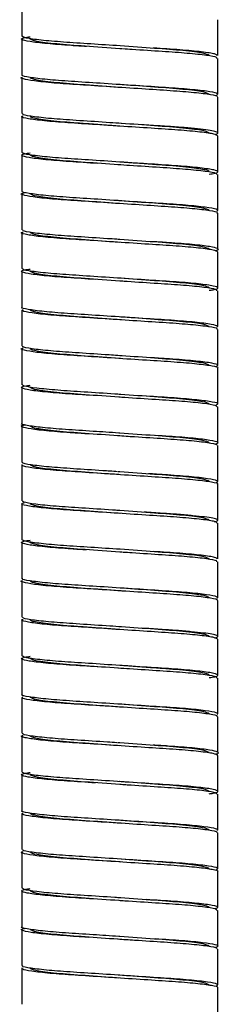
# Paper-space layout '_Izquierda' of a CAD drawing. Header units: millimetres. Extents: x -190 to 170, y 0 to 1326.
# Tile 3 of 6: x -7 to 7, y 814 to 882. Entities that reach past the tile are written whole.
import ezdxf

# ---------------------------------------------------------------- set-up
doc = ezdxf.new("R2010")
doc.units = ezdxf.units.MM

psp = doc.layouts.new('_Izquierda')

# ---------------------------------------------------------------- linework, layer by layer
at = {"color": 7, "linetype": 'Continuous', "lineweight": 25}
for p, q in [((-6.85, 883.65), (-6.85, 881.15)), ((6.85, 879.8), (6.85, 882.3)), ((-6.85, 880.95), (-6.85, 878.45)), ((6.85, 877.1), (6.85, 879.6)), ((-6.85, 878.25), (-6.85, 875.75)), ((6.85, 874.4), (6.85, 876.9)), ((-6.85, 875.55), (-6.85, 873.05)), ((6.85, 871.7), (6.85, 874.2)), ((-6.85, 872.85), (-6.85, 870.35)), ((6.85, 869), (6.85, 871.5)), ((-6.85, 870.15), (-6.85, 867.65)), ((6.85, 866.3), (6.85, 868.8)), ((-6.85, 867.45), (-6.85, 864.95)), ((6.85, 863.6), (6.85, 866.1)), ((-6.85, 864.75), (-6.85, 862.25)), ((6.85, 860.9), (6.85, 863.4)), ((-6.85, 862.05), (-6.85, 859.55)), ((6.85, 858.2), (6.85, 860.7)), ((-6.85, 859.35), (-6.85, 856.85)), ((6.85, 855.5), (6.85, 858)), ((-6.85, 856.65), (-6.85, 854.15)), ((6.85, 852.8), (6.85, 855.3)), ((-6.85, 853.95), (-6.85, 851.45)), ((6.85, 850.1), (6.85, 852.6)), ((-6.85, 851.25), (-6.85, 848.75)), ((6.85, 847.4), (6.85, 849.9)), ((-6.85, 848.55), (-6.85, 846.05)), ((6.85, 844.7), (6.85, 847.2)), ((-6.85, 845.85), (-6.85, 843.35)), ((6.85, 842), (6.85, 844.5)), ((-6.85, 843.15), (-6.85, 840.65)), ((6.85, 839.3), (6.85, 841.8)), ((-6.85, 840.45), (-6.85, 837.95)), ((6.85, 836.6), (6.85, 839.1)), ((-6.85, 837.75), (-6.85, 835.25)), ((6.85, 833.9), (6.85, 836.4)), ((-6.85, 835.05), (-6.85, 832.55)), ((6.85, 831.2), (6.85, 833.7)), ((-6.85, 832.35), (-6.85, 829.85)), ((6.85, 828.5), (6.85, 831)), ((-6.85, 829.65), (-6.85, 827.15)), ((6.85, 825.8), (6.85, 828.3)), ((-6.85, 826.95), (-6.85, 824.45)), ((6.85, 823.1), (6.85, 825.6)), ((-6.85, 824.25), (-6.85, 821.75)), ((6.85, 820.4), (6.85, 822.9)), ((-6.85, 821.55), (-6.85, 819.05)), ((6.85, 817.7), (6.85, 820.2)), ((-6.85, 818.85), (-6.85, 816.35)), ((6.85, 815), (6.85, 817.5)), ((-6.85, 816.15), (-6.85, 813.65)), ((6.85, 812.3), (6.85, 814.8))]:
    psp.add_line(p, q, dxfattribs=at)
for points, knots in [([(-2.319, 880.427), (-2.68, 880.451), (-3.726, 880.518), (-5.151, 880.627), (-6.381, 880.774), (-6.911, 880.914), (-6.877, 881.017), (-6.416, 881.09), (-6.25, 881.116)], [0, 0, 0, 0, 0.1028742, 0.2980205, 0.5000111, 0.6985156, 0.8915116, 1, 1, 1, 1]), ([(0.036, 880.473), (-0.659, 880.519), (-2.066, 880.612), (-4.01, 880.733), (-5.587, 880.872), (-6.649, 881.019), (-6.784, 881.107), (-6.85, 881.15)], [0, 0, 0, 0, 0.193047, 0.390593, 0.593422, 0.800088, 1, 1, 1, 1]), ([(0.168, 880.263), (0.112, 880.267), (-0.748, 880.329), (-2.465, 880.452), (-4.523, 880.603), (-5.97, 880.787), (-6.158, 880.896), (-6.25, 880.95)], [0, 0, 0, 0, 0.017293, 0.265428, 0.5058, 0.756116, 1, 1, 1, 1]), ([(6.25, 879.8), (6.157, 879.854), (5.97, 879.963), (4.525, 880.147), (2.461, 880.298), (0.838, 880.415), (0.016, 880.474)], [0, 0, 0, 0, 0.24859, 0.503736, 0.748747, 1, 1, 1, 1]), ([(6.768, 879.6), (6.781, 879.622), (6.82, 879.688), (6.127, 879.81), (4.807, 879.956), (2.979, 880.08), (1.366, 880.185), (0.421, 880.247), (0.202, 880.262)], [0, 0, 0, 0, 0.1091704, 0.3184155, 0.5287873, 0.7307487, 0.9377266, 1, 1, 1, 1]), ([(6.808, 879.8), (6.779, 879.836), (6.713, 879.916), (5.78, 880.056), (4.296, 880.196), (2.982, 880.28), (2.337, 880.321)], [0, 0, 0, 0, 0.217902, 0.483523, 0.746309, 1, 1, 1, 1]), ([(6.793, 876.9), (6.81, 876.909), (6.907, 876.962), (6.404, 877.064), (5.283, 877.212), (3.577, 877.344), (1.531, 877.473), (-0.687, 877.621), (-2.826, 877.76), (-4.672, 877.884), (-6.079, 878.029), (-6.781, 878.174), (-6.995, 878.254), (-6.794, 878.3), (-6.79, 878.3)], [0, 0, 0, 0, 0.021298, 0.118957, 0.218727, 0.31549, 0.411697, 0.511391, 0.609496, 0.704722, 0.803925, 0.902996, 0.99814, 1, 1, 1, 1]), ([(6.78, 877.042), (6.818, 877.083), (6.894, 877.167), (6.14, 877.31), (4.804, 877.456), (2.979, 877.58), (0.858, 877.718), (-1.364, 877.866), (-3.431, 877.997), (-5.169, 878.127), (-6.342, 878.274), (-6.887, 878.382), (-6.8, 878.438), (-6.78, 878.45)], [0, 0, 0, 0, 0.09455, 0.192848, 0.291676, 0.386552, 0.483785, 0.58299, 0.679077, 0.774883, 0.87405, 0.971505, 1, 1, 1, 1]), ([(0.102, 877.568), (0.068, 877.57), (-0.77, 877.63), (-2.465, 877.752), (-4.523, 877.903), (-5.97, 878.087), (-6.158, 878.196), (-6.25, 878.25)], [0, 0, 0, 0, 0.010511, 0.260359, 0.50239, 0.754433, 1, 1, 1, 1]), ([(6.25, 877.1), (6.157, 877.154), (5.97, 877.263), (4.525, 877.447), (2.507, 877.595), (0.937, 877.708), (0.168, 877.763)], [0, 0, 0, 0, 0.2526212, 0.5119047, 0.7608884, 1, 1, 1, 1]), ([(6.828, 874.2), (6.781, 874.239), (6.682, 874.323), (5.687, 874.467), (4.149, 874.607), (2.187, 874.73), (0, 874.875), (-2.188, 875.02), (-4.144, 875.143), (-5.706, 875.283), (-6.633, 875.431), (-6.975, 875.525), (-6.79, 875.581), (-6.755, 875.591)], [0, 0, 0, 0, 0.08997, 0.190334, 0.28923, 0.385077, 0.484909, 0.584741, 0.680588, 0.779483, 0.879848, 0.976601, 1, 1, 1, 1]), ([(0.129, 875.067), (-0.143, 875.084), (-1.143, 875.15), (-2.825, 875.26), (-4.68, 875.384), (-6.047, 875.529), (-6.795, 875.656), (-6.779, 875.724), (-6.772, 875.75)], [0, 0, 0, 0, 0.0753034, 0.2765269, 0.4718462, 0.6753233, 0.8785273, 1, 1, 1, 1]), ([(0, 874.875), (-0.419, 874.905), (-0.837, 874.935), (-1.65, 874.994), (-2.043, 875.022), (-2.6, 875.062), (-2.78, 875.075), (-3.127, 875.1), (-3.294, 875.112), (-3.79, 875.151), (-4.107, 875.178), (-4.691, 875.235), (-4.959, 875.265), (-5.424, 875.325), (-5.623, 875.355), (-5.939, 875.415), (-6.058, 875.444), (-6.213, 875.499), (-6.25, 875.526), (-6.25, 875.55)], [0, 0, 0, 0, 0.125, 0.125, 0.25, 0.25, 0.3125, 0.3125, 0.375, 0.375, 0.5, 0.5, 0.625, 0.625, 0.75, 0.75, 0.875, 0.875, 1, 1, 1, 1]), ([(6.25, 874.4), (6.157, 874.454), (5.97, 874.563), (4.525, 874.747), (2.486, 874.897), (0.894, 875.011), (0.102, 875.068)], [0, 0, 0, 0, 0.25084, 0.508296, 0.755525, 1, 1, 1, 1]), ([(6.652, 874.301), (6.761, 874.329), (6.824, 874.357), (6.853, 874.395), (6.852, 874.408), (6.83, 874.433), (6.807, 874.447), (6.707, 874.488), (6.595, 874.517), (6.278, 874.577), (6.074, 874.608), (5.585, 874.669), (5.3, 874.699), (4.669, 874.758), (4.323, 874.786), (3.598, 874.839), (3.222, 874.863), (2.41, 874.917), (1.978, 874.945), (1.529, 874.975)], [0, 0, 0, 0, 0.125, 0.125, 0.1875, 0.1875, 0.25, 0.25, 0.375, 0.375, 0.5, 0.5, 0.625, 0.625, 0.75, 0.75, 0.875, 0.875, 1, 1, 1, 1]), ([(-1.529, 872.275), (-2.214, 872.319), (-3.587, 872.407), (-5.27, 872.538), (-6.447, 872.686), (-6.923, 872.823), (-6.856, 872.924), (-6.399, 872.994), (-6.25, 873.016)], [0, 0, 0, 0, 0.180862, 0.362768, 0.55033, 0.733921, 0.913415, 1, 1, 1, 1]), ([(6.25, 871.529), (6.323, 871.538), (6.757, 871.595), (6.928, 871.691), (6.678, 871.82), (5.694, 871.967), (4.147, 872.107), (2.188, 872.23), (0, 872.375), (-2.187, 872.52), (-4.149, 872.643), (-5.687, 872.783), (-6.682, 872.927), (-6.781, 873.011), (-6.828, 873.05)], [0, 0, 0, 0, 0.017855, 0.107072, 0.195536, 0.287301, 0.377723, 0.465358, 0.556637, 0.647915, 0.735551, 0.825973, 0.917738, 1, 1, 1, 1]), ([(-0.102, 872.182), (-0.894, 872.239), (-2.486, 872.353), (-4.525, 872.503), (-5.97, 872.687), (-6.157, 872.796), (-6.25, 872.85)], [0, 0, 0, 0, 0.244475, 0.491704, 0.74916, 1, 1, 1, 1]), ([(6.772, 871.5), (6.779, 871.526), (6.795, 871.594), (6.047, 871.721), (4.68, 871.866), (2.825, 871.99), (1.143, 872.1), (0.143, 872.166), (-0.129, 872.183)], [0, 0, 0, 0, 0.121473, 0.324677, 0.528154, 0.723473, 0.924697, 1, 1, 1, 1]), ([(6.25, 871.7), (6.25, 871.724), (6.213, 871.751), (6.058, 871.806), (5.939, 871.835), (5.623, 871.895), (5.424, 871.925), (4.959, 871.985), (4.691, 872.015), (4.107, 872.072), (3.79, 872.099), (3.294, 872.138), (3.127, 872.15), (2.78, 872.175), (2.6, 872.188), (2.043, 872.228), (1.65, 872.256), (0.837, 872.315), (0.419, 872.345), (0, 872.375)], [0, 0, 0, 0, 0.125, 0.125, 0.25, 0.25, 0.375, 0.375, 0.5, 0.5, 0.625, 0.625, 0.6875, 0.6875, 0.75, 0.75, 0.875, 0.875, 1, 1, 1, 1]), ([(6.78, 868.8), (6.8, 868.812), (6.887, 868.868), (6.342, 868.976), (5.169, 869.123), (3.431, 869.253), (1.364, 869.384), (-0.857, 869.532), (-2.981, 869.67), (-4.799, 869.794), (-6.157, 869.94), (-6.832, 870.084), (-6.963, 870.176), (-6.658, 870.235), (-6.586, 870.249)], [0, 0, 0, 0, 0.027694, 0.122409, 0.218787, 0.3119, 0.405286, 0.501701, 0.5962, 0.688409, 0.784458, 0.879993, 0.971884, 1, 1, 1, 1]), ([(6.802, 868.952), (6.822, 868.993), (6.863, 869.077), (6.057, 869.221), (4.678, 869.366), (2.824, 869.49), (0.687, 869.629), (-1.531, 869.777), (-3.577, 869.906), (-5.283, 870.038), (-6.404, 870.186), (-6.907, 870.288), (-6.81, 870.341), (-6.793, 870.35)], [0, 0, 0, 0, 0.095321, 0.194576, 0.293965, 0.389368, 0.487656, 0.587536, 0.683922, 0.780865, 0.880822, 0.978662, 1, 1, 1, 1]), ([(-0.168, 869.487), (-0.937, 869.542), (-2.507, 869.655), (-4.525, 869.803), (-5.97, 869.987), (-6.157, 870.096), (-6.25, 870.15)], [0, 0, 0, 0, 0.239112, 0.488095, 0.747379, 1, 1, 1, 1]), ([(6.25, 869), (6.158, 869.054), (5.97, 869.163), (4.523, 869.347), (2.465, 869.498), (0.77, 869.62), (-0.068, 869.68), (-0.102, 869.682)], [0, 0, 0, 0, 0.245567, 0.49761, 0.739641, 0.989489, 1, 1, 1, 1]), ([(6.85, 866.1), (6.784, 866.143), (6.649, 866.231), (5.587, 866.378), (4.01, 866.517), (2.024, 866.641), (-0.172, 866.786), (-2.35, 866.93), (-4.28, 867.053), (-5.805, 867.194), (-6.677, 867.342), (-6.982, 867.433), (-6.789, 867.486), (-6.758, 867.494)], [0, 0, 0, 0, 0.0969595, 0.1971946, 0.2955687, 0.3913803, 0.4911969, 0.5906122, 0.6861764, 0.7851665, 0.8852248, 0.9814477, 1, 1, 1, 1]), ([(-0.202, 866.988), (-0.421, 867.003), (-1.366, 867.065), (-2.979, 867.17), (-4.807, 867.294), (-6.127, 867.44), (-6.82, 867.562), (-6.781, 867.628), (-6.768, 867.65)], [0, 0, 0, 0, 0.062273, 0.269251, 0.471213, 0.681585, 0.89083, 1, 1, 1, 1]), ([(-0.016, 866.776), (-0.838, 866.835), (-2.461, 866.952), (-4.525, 867.103), (-5.97, 867.287), (-6.157, 867.396), (-6.25, 867.45)], [0, 0, 0, 0, 0.251253, 0.496264, 0.75141, 1, 1, 1, 1]), ([(6.25, 866.3), (6.158, 866.354), (5.97, 866.463), (4.523, 866.647), (2.465, 866.798), (0.748, 866.921), (-0.112, 866.983), (-0.168, 866.987)], [0, 0, 0, 0, 0.243884, 0.4942, 0.734572, 0.982707, 1, 1, 1, 1]), ([(6.683, 866.21), (6.685, 866.21), (6.95, 866.257), (6.88, 866.336), (6.39, 866.476), (5.149, 866.623), (3.726, 866.732), (2.68, 866.799), (2.319, 866.823)], [0, 0, 0, 0, 0.002138, 0.218157, 0.440342, 0.666428, 0.884854, 1, 1, 1, 1]), ([(-1.694, 864.186), (-2.37, 864.229), (-3.733, 864.316), (-5.38, 864.449), (-6.511, 864.597), (-6.931, 864.732), (-6.834, 864.831), (-6.381, 864.898), (-6.25, 864.917)], [0, 0, 0, 0, 0.182643, 0.3677879, 0.5579389, 0.7433279, 0.9257728, 1, 1, 1, 1]), ([(6.25, 863.431), (6.343, 863.443), (6.785, 863.503), (6.933, 863.6), (6.626, 863.731), (5.594, 863.878), (4.009, 864.017), (2.025, 864.141), (-0.172, 864.286), (-2.348, 864.43), (-4.286, 864.553), (-5.783, 864.695), (-6.713, 864.834), (-6.779, 864.914), (-6.809, 864.95)], [0, 0, 0, 0, 0.023664, 0.112593, 0.201522, 0.293456, 0.383683, 0.471559, 0.563109, 0.65429, 0.74194, 0.832731, 0.924503, 1, 1, 1, 1]), ([(0.073, 864.07), (0.049, 864.072), (-0.78, 864.131), (-2.465, 864.252), (-4.523, 864.403), (-5.97, 864.587), (-6.158, 864.696), (-6.25, 864.75)], [0, 0, 0, 0, 0.007566, 0.258157, 0.500908, 0.753702, 1, 1, 1, 1]), ([(6.25, 863.6), (6.158, 863.654), (5.97, 863.763), (4.523, 863.947), (2.466, 864.098), (0.799, 864.217), (-0.011, 864.276), (-0.016, 864.276)], [0, 0, 0, 0, 0.2477627, 0.5020594, 0.7462545, 0.9983356, 1, 1, 1, 1]), ([(6.781, 863.4), (6.778, 863.429), (6.769, 863.501), (5.963, 863.633), (4.551, 863.777), (2.669, 863.899), (1.104, 864.002), (0.238, 864.059), (0.099, 864.069)], [0, 0, 0, 0, 0.140002, 0.347921, 0.555283, 0.754508, 0.960629, 1, 1, 1, 1]), ([(6.819, 860.862), (6.822, 860.903), (6.829, 860.988), (5.97, 861.132), (4.55, 861.277), (2.667, 861.4), (0.516, 861.541), (-1.697, 861.688), (-3.722, 861.815), (-5.395, 861.949), (-6.462, 862.097), (-6.926, 862.194), (-6.821, 862.244), (-6.808, 862.25)], [0, 0, 0, 0, 0.09616, 0.196343, 0.296258, 0.392252, 0.491569, 0.592092, 0.688829, 0.786893, 0.887607, 0.985799, 1, 1, 1, 1]), ([(6.772, 860.7), (6.792, 860.716), (6.865, 860.775), (6.274, 860.887), (5.051, 861.034), (3.282, 861.162), (1.196, 861.296), (-1.027, 861.443), (-3.132, 861.579), (-4.928, 861.705), (-6.215, 861.852), (-6.894, 861.985), (-6.8, 862.062), (-6.759, 862.096)], [0, 0, 0, 0, 0.036264, 0.134933, 0.234935, 0.33125, 0.428639, 0.528793, 0.626568, 0.72257, 0.822458, 0.921411, 1, 1, 1, 1]), ([(0.126, 861.366), (0.084, 861.369), (-0.762, 861.43), (-2.465, 861.552), (-4.523, 861.703), (-5.97, 861.887), (-6.158, 861.996), (-6.25, 862.05)], [0, 0, 0, 0, 0.0129859, 0.2622084, 0.5036342, 0.7550471, 1, 1, 1, 1]), ([(6.25, 860.9), (6.157, 860.954), (5.97, 861.063), (4.525, 861.247), (2.478, 861.397), (0.875, 861.512), (0.073, 861.57)], [0, 0, 0, 0, 0.250082, 0.50676, 0.753241, 1, 1, 1, 1]), ([(0.156, 858.865), (-0.24, 858.891), (-1.362, 858.965), (-3.132, 859.079), (-4.93, 859.205), (-6.203, 859.352), (-6.843, 859.469), (-6.786, 859.531), (-6.768, 859.55)], [0, 0, 0, 0, 0.108809, 0.308438, 0.504447, 0.708389, 0.910425, 1, 1, 1, 1]), ([(6.827, 858), (6.835, 858.003), (6.945, 858.05), (6.515, 858.142), (5.504, 858.289), (3.864, 858.426), (1.862, 858.551), (-0.344, 858.698), (-2.51, 858.84), (-4.414, 858.963), (-5.899, 859.106), (-6.718, 859.253), (-6.987, 859.341), (-6.782, 859.393), (-6.754, 859.4)], [0, 0, 0, 0, 0.006979, 0.103959, 0.203823, 0.301444, 0.397085, 0.496645, 0.595407, 0.690556, 0.789402, 0.888915, 0.984474, 1, 1, 1, 1]), ([(0.045, 858.672), (0.03, 858.673), (-0.79, 858.732), (-2.466, 858.852), (-4.523, 859.003), (-5.97, 859.187), (-6.158, 859.296), (-6.25, 859.35)], [0, 0, 0, 0, 0.004684, 0.256003, 0.499459, 0.752987, 1, 1, 1, 1]), ([(6.25, 858.2), (6.157, 858.254), (5.97, 858.363), (4.525, 858.547), (2.494, 858.696), (0.909, 858.81), (0.126, 858.866)], [0, 0, 0, 0, 0.251484, 0.509601, 0.757464, 1, 1, 1, 1]), ([(6.724, 858.122), (6.796, 858.163), (6.943, 858.247), (6.296, 858.387), (5.039, 858.534), (3.579, 858.641), (2.525, 858.709), (2.157, 858.733)], [0, 0, 0, 0, 0.216057, 0.439301, 0.665558, 0.883473, 1, 1, 1, 1]), ([(-1.857, 856.097), (-2.526, 856.139), (-3.876, 856.225), (-5.487, 856.36), (-6.571, 856.508), (-6.934, 856.641), (-6.811, 856.739), (-6.362, 856.802), (-6.25, 856.818)], [0, 0, 0, 0, 0.184467, 0.372752, 0.565365, 0.752414, 0.937884, 1, 1, 1, 1]), ([(0.068, 856.171), (-0.069, 856.18), (-0.934, 856.236), (-2.511, 856.341), (-4.419, 856.463), (-5.875, 856.606), (-6.742, 856.742), (-6.778, 856.818), (-6.793, 856.85)], [0, 0, 0, 0, 0.038385, 0.241864, 0.437898, 0.641551, 0.846576, 1, 1, 1, 1]), ([(-0.045, 855.978), (-0.857, 856.036), (-2.469, 856.152), (-4.525, 856.303), (-5.97, 856.487), (-6.157, 856.596), (-6.25, 856.65)], [0, 0, 0, 0, 0.248967, 0.494726, 0.750651, 1, 1, 1, 1]), ([(6.25, 855.5), (6.157, 855.554), (5.97, 855.663), (4.525, 855.847), (2.469, 855.998), (0.857, 856.114), (0.045, 856.172)], [0, 0, 0, 0, 0.2493492, 0.5052743, 0.751033, 1, 1, 1, 1]), ([(6.793, 855.3), (6.778, 855.332), (6.742, 855.408), (5.875, 855.544), (4.419, 855.687), (2.511, 855.809), (0.934, 855.914), (0.069, 855.97), (-0.068, 855.979)], [0, 0, 0, 0, 0.1534235, 0.3584486, 0.562102, 0.7581362, 0.9616151, 1, 1, 1, 1]), ([(6.733, 855.456), (6.783, 855.474), (6.956, 855.535), (6.537, 855.642), (5.496, 855.79), (3.874, 855.925), (2.525, 856.011), (1.857, 856.053)], [0, 0, 0, 0, 0.090932, 0.316926, 0.54964, 0.777127, 1, 1, 1, 1]), ([(-2.157, 853.417), (-2.525, 853.441), (-3.58, 853.509), (-5.034, 853.616), (-6.315, 853.763), (-6.875, 853.904), (-6.944, 853.991), (-6.633, 854.046), (-6.583, 854.055)], [0, 0, 0, 0, 0.11186, 0.321047, 0.538243, 0.752545, 0.959949, 1, 1, 1, 1]), ([(-0.068, 853.479), (-0.672, 853.519), (-1.991, 853.607), (-3.864, 853.724), (-5.504, 853.861), (-6.515, 854.008), (-6.945, 854.1), (-6.835, 854.147), (-6.827, 854.15)], [0, 0, 0, 0, 0.169304, 0.369384, 0.573605, 0.78252, 0.985401, 1, 1, 1, 1]), ([(-0.126, 853.284), (-0.909, 853.34), (-2.494, 853.454), (-4.525, 853.603), (-5.97, 853.787), (-6.157, 853.896), (-6.25, 853.95)], [0, 0, 0, 0, 0.242536, 0.490399, 0.748516, 1, 1, 1, 1]), ([(6.25, 852.8), (6.158, 852.854), (5.97, 852.963), (4.523, 853.147), (2.466, 853.298), (0.79, 853.418), (-0.03, 853.477), (-0.045, 853.478)], [0, 0, 0, 0, 0.247013, 0.500541, 0.743997, 0.995316, 1, 1, 1, 1]), ([(6.768, 852.6), (6.786, 852.619), (6.843, 852.681), (6.203, 852.798), (4.93, 852.945), (3.132, 853.071), (1.362, 853.185), (0.24, 853.259), (-0.156, 853.285)], [0, 0, 0, 0, 0.089575, 0.291611, 0.495553, 0.691562, 0.891191, 1, 1, 1, 1]), ([(6.677, 852.729), (6.737, 852.743), (6.982, 852.803), (6.728, 852.897), (5.893, 853.044), (4.426, 853.186), (3.129, 853.27), (2.493, 853.311)], [0, 0, 0, 0, 0.0728401, 0.3005609, 0.5377024, 0.7732576, 1, 1, 1, 1]), ([(6.808, 849.9), (6.821, 849.906), (6.926, 849.956), (6.462, 850.053), (5.395, 850.201), (3.722, 850.335), (1.697, 850.462), (-0.516, 850.609), (-2.667, 850.75), (-4.55, 850.873), (-5.97, 851.018), (-6.828, 851.162), (-6.822, 851.246), (-6.819, 851.288)], [0, 0, 0, 0, 0.014202, 0.112404, 0.213128, 0.311201, 0.407948, 0.508481, 0.607808, 0.703811, 0.803735, 0.903929, 1, 1, 1, 1]), ([(-0.156, 850.785), (-0.504, 850.808), (-1.576, 850.879), (-3.282, 850.988), (-5.051, 851.116), (-6.274, 851.263), (-6.865, 851.375), (-6.792, 851.434), (-6.772, 851.45)], [0, 0, 0, 0, 0.098552, 0.303366, 0.50592, 0.716229, 0.923736, 1, 1, 1, 1]), ([(-0.073, 850.58), (-0.875, 850.638), (-2.478, 850.753), (-4.525, 850.903), (-5.97, 851.087), (-6.157, 851.196), (-6.25, 851.25)], [0, 0, 0, 0, 0.246759, 0.49324, 0.749918, 1, 1, 1, 1]), ([(6.25, 850.1), (6.158, 850.154), (5.97, 850.263), (4.523, 850.447), (2.465, 850.598), (0.762, 850.72), (-0.084, 850.781), (-0.126, 850.784)], [0, 0, 0, 0, 0.244953, 0.496366, 0.737792, 0.987014, 1, 1, 1, 1]), ([(6.754, 850.032), (6.809, 850.073), (6.92, 850.157), (6.221, 850.298), (4.92, 850.445), (3.431, 850.55), (2.368, 850.62), (1.994, 850.644)], [0, 0, 0, 0, 0.215761, 0.4395, 0.665349, 0.882413, 1, 1, 1, 1]), ([(6.809, 847.2), (6.779, 847.236), (6.713, 847.316), (5.783, 847.455), (4.286, 847.597), (2.348, 847.72), (0.172, 847.864), (-2.025, 848.009), (-4.006, 848.134), (-5.602, 848.272), (-6.595, 848.42), (-6.971, 848.528), (-6.754, 848.594), (-6.681, 848.616)], [0, 0, 0, 0, 0.081017, 0.179497, 0.276927, 0.370984, 0.468832, 0.567075, 0.661376, 0.758199, 0.856854, 0.952285, 1, 1, 1, 1]), ([(-0.099, 848.081), (-0.238, 848.091), (-1.104, 848.148), (-2.669, 848.251), (-4.551, 848.373), (-5.963, 848.517), (-6.769, 848.649), (-6.778, 848.721), (-6.781, 848.75)], [0, 0, 0, 0, 0.039371, 0.245492, 0.444717, 0.652079, 0.859998, 1, 1, 1, 1]), ([(0.016, 847.874), (0.011, 847.874), (-0.799, 847.933), (-2.466, 848.052), (-4.523, 848.203), (-5.97, 848.387), (-6.158, 848.496), (-6.25, 848.55)], [0, 0, 0, 0, 0.001664, 0.253746, 0.497941, 0.752237, 1, 1, 1, 1]), ([(6.25, 847.4), (6.158, 847.454), (5.97, 847.563), (4.523, 847.747), (2.465, 847.898), (0.78, 848.019), (-0.049, 848.078), (-0.073, 848.08)], [0, 0, 0, 0, 0.246298, 0.499092, 0.741843, 0.992434, 1, 1, 1, 1]), ([(6.61, 847.29), (6.73, 847.319), (6.804, 847.347), (6.849, 847.386), (6.853, 847.398), (6.841, 847.424), (6.825, 847.437), (6.741, 847.477), (6.64, 847.506), (6.346, 847.566), (6.153, 847.596), (5.683, 847.657), (5.407, 847.688), (4.791, 847.747), (4.452, 847.776), (3.914, 847.816), (3.73, 847.83), (3.356, 847.855), (3.165, 847.867), (2.566, 847.906), (2.139, 847.935), (1.694, 847.964)], [0, 0, 0, 0, 0.125, 0.125, 0.1875, 0.1875, 0.25, 0.25, 0.375, 0.375, 0.5, 0.5, 0.625, 0.625, 0.75, 0.75, 0.8125, 0.8125, 0.875, 0.875, 1, 1, 1, 1]), ([(-2.319, 845.327), (-2.68, 845.351), (-3.726, 845.418), (-5.151, 845.527), (-6.381, 845.674), (-6.911, 845.814), (-6.877, 845.917), (-6.416, 845.99), (-6.25, 846.016)], [0, 0, 0, 0, 0.102874, 0.29802, 0.500011, 0.698516, 0.891512, 1, 1, 1, 1]), ([(0.036, 845.373), (-0.659, 845.419), (-2.066, 845.512), (-4.01, 845.633), (-5.587, 845.772), (-6.649, 845.919), (-6.784, 846.007), (-6.85, 846.05)], [0, 0, 0, 0, 0.193047, 0.390593, 0.593422, 0.800088, 1, 1, 1, 1]), ([(0.168, 845.163), (0.112, 845.167), (-0.748, 845.229), (-2.465, 845.352), (-4.523, 845.503), (-5.97, 845.687), (-6.158, 845.796), (-6.25, 845.85)], [0, 0, 0, 0, 0.017293, 0.265428, 0.5058, 0.756116, 1, 1, 1, 1]), ([(6.25, 844.7), (6.157, 844.754), (5.97, 844.863), (4.525, 845.047), (2.461, 845.198), (0.838, 845.315), (0.016, 845.374)], [0, 0, 0, 0, 0.24859, 0.503736, 0.748747, 1, 1, 1, 1]), ([(6.768, 844.5), (6.781, 844.522), (6.82, 844.588), (6.127, 844.71), (4.807, 844.856), (2.979, 844.98), (1.366, 845.085), (0.421, 845.147), (0.202, 845.162)], [0, 0, 0, 0, 0.10917, 0.318415, 0.528787, 0.730749, 0.937727, 1, 1, 1, 1]), ([(6.808, 844.7), (6.779, 844.736), (6.713, 844.816), (5.78, 844.956), (4.296, 845.096), (2.982, 845.18), (2.337, 845.221)], [0, 0, 0, 0, 0.217902, 0.483523, 0.746309, 1, 1, 1, 1]), ([(6.793, 841.8), (6.81, 841.809), (6.907, 841.862), (6.404, 841.964), (5.283, 842.112), (3.577, 842.244), (1.531, 842.373), (-0.687, 842.521), (-2.826, 842.66), (-4.672, 842.784), (-6.079, 842.929), (-6.781, 843.074), (-6.995, 843.154), (-6.794, 843.2), (-6.79, 843.2)], [0, 0, 0, 0, 0.0212979, 0.1189566, 0.2187273, 0.3154897, 0.4116966, 0.5113912, 0.6094959, 0.7047221, 0.8039255, 0.9029958, 0.9981398, 1, 1, 1, 1]), ([(6.78, 841.942), (6.818, 841.983), (6.894, 842.067), (6.14, 842.21), (4.804, 842.356), (2.979, 842.48), (0.858, 842.618), (-1.364, 842.766), (-3.431, 842.897), (-5.169, 843.027), (-6.342, 843.174), (-6.887, 843.282), (-6.8, 843.338), (-6.78, 843.35)], [0, 0, 0, 0, 0.09455, 0.192848, 0.291676, 0.386552, 0.483785, 0.58299, 0.679077, 0.774883, 0.87405, 0.971505, 1, 1, 1, 1]), ([(0.102, 842.468), (0.068, 842.47), (-0.77, 842.53), (-2.465, 842.652), (-4.523, 842.803), (-5.97, 842.987), (-6.158, 843.096), (-6.25, 843.15)], [0, 0, 0, 0, 0.0105115, 0.2603587, 0.5023898, 0.754433, 1, 1, 1, 1]), ([(6.25, 842), (6.157, 842.054), (5.97, 842.163), (4.525, 842.347), (2.507, 842.495), (0.937, 842.608), (0.168, 842.663)], [0, 0, 0, 0, 0.252621, 0.511905, 0.760888, 1, 1, 1, 1]), ([(6.828, 839.1), (6.781, 839.139), (6.682, 839.223), (5.687, 839.367), (4.149, 839.507), (2.187, 839.63), (0, 839.775), (-2.188, 839.92), (-4.144, 840.043), (-5.706, 840.183), (-6.633, 840.331), (-6.975, 840.425), (-6.79, 840.481), (-6.755, 840.491)], [0, 0, 0, 0, 0.08997, 0.190334, 0.28923, 0.385077, 0.484909, 0.584741, 0.680588, 0.779483, 0.879848, 0.976601, 1, 1, 1, 1]), ([(0.129, 839.967), (-0.143, 839.984), (-1.143, 840.05), (-2.825, 840.16), (-4.68, 840.284), (-6.047, 840.429), (-6.795, 840.556), (-6.779, 840.624), (-6.772, 840.65)], [0, 0, 0, 0, 0.0753034, 0.2765269, 0.4718462, 0.6753233, 0.8785273, 1, 1, 1, 1]), ([(0, 839.775), (-0.419, 839.805), (-0.837, 839.835), (-1.65, 839.894), (-2.043, 839.922), (-2.6, 839.962), (-2.78, 839.975), (-3.127, 840), (-3.294, 840.012), (-3.79, 840.051), (-4.107, 840.078), (-4.691, 840.135), (-4.959, 840.165), (-5.424, 840.225), (-5.623, 840.255), (-5.939, 840.315), (-6.058, 840.344), (-6.213, 840.399), (-6.25, 840.426), (-6.25, 840.45)], [0, 0, 0, 0, 0.125, 0.125, 0.25, 0.25, 0.3125, 0.3125, 0.375, 0.375, 0.5, 0.5, 0.625, 0.625, 0.75, 0.75, 0.875, 0.875, 1, 1, 1, 1]), ([(6.25, 839.3), (6.157, 839.354), (5.97, 839.463), (4.525, 839.647), (2.486, 839.797), (0.894, 839.911), (0.102, 839.968)], [0, 0, 0, 0, 0.25084, 0.508296, 0.755525, 1, 1, 1, 1]), ([(6.652, 839.201), (6.761, 839.229), (6.824, 839.257), (6.853, 839.295), (6.852, 839.308), (6.83, 839.333), (6.807, 839.347), (6.707, 839.388), (6.595, 839.417), (6.278, 839.477), (6.074, 839.508), (5.585, 839.569), (5.3, 839.599), (4.669, 839.658), (4.323, 839.686), (3.598, 839.739), (3.222, 839.763), (2.41, 839.817), (1.978, 839.845), (1.529, 839.875)], [0, 0, 0, 0, 0.125, 0.125, 0.1875, 0.1875, 0.25, 0.25, 0.375, 0.375, 0.5, 0.5, 0.625, 0.625, 0.75, 0.75, 0.875, 0.875, 1, 1, 1, 1]), ([(-1.529, 837.175), (-2.214, 837.219), (-3.587, 837.307), (-5.27, 837.438), (-6.447, 837.586), (-6.923, 837.723), (-6.856, 837.824), (-6.399, 837.894), (-6.25, 837.916)], [0, 0, 0, 0, 0.180862, 0.362768, 0.55033, 0.733921, 0.913415, 1, 1, 1, 1]), ([(6.25, 836.429), (6.323, 836.438), (6.757, 836.495), (6.928, 836.591), (6.678, 836.72), (5.694, 836.867), (4.147, 837.007), (2.188, 837.13), (0, 837.275), (-2.187, 837.42), (-4.149, 837.543), (-5.687, 837.683), (-6.682, 837.827), (-6.781, 837.911), (-6.828, 837.95)], [0, 0, 0, 0, 0.017855, 0.107072, 0.195536, 0.287301, 0.377723, 0.465358, 0.556637, 0.647915, 0.735551, 0.825973, 0.917738, 1, 1, 1, 1]), ([(-0.102, 837.082), (-0.894, 837.139), (-2.486, 837.253), (-4.525, 837.403), (-5.97, 837.587), (-6.157, 837.696), (-6.25, 837.75)], [0, 0, 0, 0, 0.244475, 0.491704, 0.74916, 1, 1, 1, 1]), ([(6.772, 836.4), (6.779, 836.426), (6.795, 836.494), (6.047, 836.621), (4.68, 836.766), (2.825, 836.89), (1.143, 837), (0.143, 837.066), (-0.129, 837.083)], [0, 0, 0, 0, 0.121473, 0.324677, 0.528154, 0.723473, 0.924697, 1, 1, 1, 1]), ([(6.25, 836.6), (6.25, 836.624), (6.213, 836.651), (6.058, 836.706), (5.939, 836.735), (5.623, 836.795), (5.424, 836.825), (4.959, 836.885), (4.691, 836.915), (4.107, 836.972), (3.79, 836.999), (3.294, 837.038), (3.127, 837.05), (2.78, 837.075), (2.6, 837.088), (2.043, 837.128), (1.65, 837.156), (0.837, 837.215), (0.419, 837.245), (0, 837.275)], [0, 0, 0, 0, 0.125, 0.125, 0.25, 0.25, 0.375, 0.375, 0.5, 0.5, 0.625, 0.625, 0.6875, 0.6875, 0.75, 0.75, 0.875, 0.875, 1, 1, 1, 1]), ([(6.802, 833.852), (6.822, 833.893), (6.863, 833.977), (6.057, 834.121), (4.678, 834.266), (2.824, 834.39), (0.687, 834.529), (-1.531, 834.677), (-3.577, 834.806), (-5.283, 834.938), (-6.404, 835.086), (-6.907, 835.188), (-6.81, 835.241), (-6.793, 835.25)], [0, 0, 0, 0, 0.0953214, 0.1945763, 0.2939646, 0.3893682, 0.4876557, 0.5875362, 0.6839223, 0.7808651, 0.8808217, 0.9786624, 1, 1, 1, 1]), ([(6.78, 833.7), (6.8, 833.712), (6.887, 833.768), (6.342, 833.876), (5.169, 834.023), (3.431, 834.153), (1.364, 834.284), (-0.858, 834.432), (-2.979, 834.57), (-4.804, 834.694), (-6.138, 834.84), (-6.883, 834.98), (-6.812, 835.061), (-6.778, 835.1)], [0, 0, 0, 0, 0.028673, 0.126735, 0.226519, 0.322922, 0.419608, 0.51943, 0.617269, 0.712737, 0.81218, 0.91109, 1, 1, 1, 1]), ([(-0.168, 834.387), (-0.937, 834.442), (-2.507, 834.555), (-4.525, 834.703), (-5.97, 834.887), (-6.157, 834.996), (-6.25, 835.05)], [0, 0, 0, 0, 0.239112, 0.488095, 0.747379, 1, 1, 1, 1]), ([(6.25, 833.9), (6.158, 833.954), (5.97, 834.063), (4.523, 834.247), (2.465, 834.398), (0.77, 834.52), (-0.068, 834.58), (-0.102, 834.582)], [0, 0, 0, 0, 0.245567, 0.49761, 0.739641, 0.989489, 1, 1, 1, 1]), ([(6.85, 831), (6.784, 831.043), (6.649, 831.131), (5.587, 831.278), (4.01, 831.417), (2.024, 831.541), (-0.172, 831.686), (-2.35, 831.83), (-4.28, 831.953), (-5.805, 832.094), (-6.677, 832.242), (-6.982, 832.333), (-6.789, 832.386), (-6.758, 832.394)], [0, 0, 0, 0, 0.09696, 0.197195, 0.295569, 0.39138, 0.491197, 0.590612, 0.686176, 0.785167, 0.885225, 0.981448, 1, 1, 1, 1]), ([(-0.202, 831.888), (-0.421, 831.903), (-1.366, 831.965), (-2.979, 832.07), (-4.807, 832.194), (-6.127, 832.34), (-6.82, 832.462), (-6.781, 832.528), (-6.768, 832.55)], [0, 0, 0, 0, 0.062273, 0.269251, 0.471213, 0.681585, 0.89083, 1, 1, 1, 1]), ([(-0.016, 831.676), (-0.838, 831.735), (-2.461, 831.852), (-4.525, 832.003), (-5.97, 832.187), (-6.157, 832.296), (-6.25, 832.35)], [0, 0, 0, 0, 0.251253, 0.496264, 0.75141, 1, 1, 1, 1]), ([(6.25, 831.2), (6.158, 831.254), (5.97, 831.363), (4.523, 831.547), (2.465, 831.698), (0.748, 831.821), (-0.112, 831.883), (-0.168, 831.887)], [0, 0, 0, 0, 0.2438839, 0.4941997, 0.7345719, 0.9827067, 1, 1, 1, 1]), ([(6.683, 831.11), (6.685, 831.11), (6.95, 831.157), (6.88, 831.236), (6.39, 831.376), (5.149, 831.523), (3.726, 831.632), (2.68, 831.699), (2.319, 831.723)], [0, 0, 0, 0, 0.002138, 0.218157, 0.440342, 0.666428, 0.884854, 1, 1, 1, 1]), ([(-1.694, 829.086), (-2.37, 829.129), (-3.733, 829.216), (-5.38, 829.349), (-6.511, 829.497), (-6.931, 829.632), (-6.834, 829.731), (-6.381, 829.798), (-6.25, 829.817)], [0, 0, 0, 0, 0.182643, 0.367788, 0.557939, 0.743328, 0.925773, 1, 1, 1, 1]), ([(6.25, 828.331), (6.343, 828.343), (6.785, 828.403), (6.933, 828.5), (6.626, 828.631), (5.594, 828.778), (4.009, 828.917), (2.025, 829.041), (-0.172, 829.186), (-2.348, 829.33), (-4.286, 829.453), (-5.783, 829.595), (-6.713, 829.734), (-6.779, 829.814), (-6.809, 829.85)], [0, 0, 0, 0, 0.023664, 0.112593, 0.201522, 0.293456, 0.383683, 0.471559, 0.563109, 0.65429, 0.74194, 0.832731, 0.924503, 1, 1, 1, 1]), ([(0.073, 828.97), (0.049, 828.972), (-0.78, 829.031), (-2.465, 829.152), (-4.523, 829.303), (-5.97, 829.487), (-6.158, 829.596), (-6.25, 829.65)], [0, 0, 0, 0, 0.007566, 0.258157, 0.500908, 0.753702, 1, 1, 1, 1]), ([(6.25, 828.5), (6.158, 828.554), (5.97, 828.663), (4.523, 828.847), (2.466, 828.998), (0.799, 829.117), (-0.011, 829.176), (-0.016, 829.176)], [0, 0, 0, 0, 0.247763, 0.502059, 0.746254, 0.998336, 1, 1, 1, 1]), ([(6.781, 828.3), (6.778, 828.329), (6.769, 828.401), (5.963, 828.533), (4.551, 828.677), (2.669, 828.799), (1.104, 828.902), (0.238, 828.959), (0.099, 828.969)], [0, 0, 0, 0, 0.140002, 0.347921, 0.555283, 0.754508, 0.960629, 1, 1, 1, 1]), ([(6.819, 825.762), (6.822, 825.803), (6.829, 825.888), (5.97, 826.032), (4.55, 826.177), (2.667, 826.3), (0.516, 826.441), (-1.697, 826.588), (-3.722, 826.715), (-5.395, 826.849), (-6.462, 826.997), (-6.926, 827.094), (-6.821, 827.144), (-6.808, 827.15)], [0, 0, 0, 0, 0.09616, 0.196343, 0.296258, 0.392252, 0.491569, 0.592092, 0.688829, 0.786893, 0.887607, 0.985799, 1, 1, 1, 1]), ([(6.772, 825.6), (6.792, 825.616), (6.865, 825.675), (6.274, 825.787), (5.051, 825.934), (3.282, 826.062), (1.196, 826.196), (-1.027, 826.343), (-3.132, 826.479), (-4.928, 826.605), (-6.215, 826.752), (-6.894, 826.885), (-6.8, 826.962), (-6.759, 826.996)], [0, 0, 0, 0, 0.036264, 0.134933, 0.234935, 0.33125, 0.428639, 0.528793, 0.626568, 0.72257, 0.822458, 0.921411, 1, 1, 1, 1]), ([(0.126, 826.266), (0.084, 826.269), (-0.762, 826.33), (-2.465, 826.452), (-4.523, 826.603), (-5.97, 826.787), (-6.158, 826.896), (-6.25, 826.95)], [0, 0, 0, 0, 0.012986, 0.262208, 0.503634, 0.755047, 1, 1, 1, 1]), ([(6.25, 825.8), (6.157, 825.854), (5.97, 825.963), (4.525, 826.147), (2.478, 826.297), (0.875, 826.412), (0.073, 826.47)], [0, 0, 0, 0, 0.250082, 0.50676, 0.753241, 1, 1, 1, 1]), ([(6.827, 822.9), (6.835, 822.903), (6.945, 822.95), (6.515, 823.042), (5.504, 823.189), (3.864, 823.326), (1.862, 823.451), (-0.344, 823.598), (-2.51, 823.74), (-4.414, 823.863), (-5.899, 824.006), (-6.718, 824.153), (-6.987, 824.241), (-6.782, 824.293), (-6.754, 824.3)], [0, 0, 0, 0, 0.006979, 0.103959, 0.203823, 0.301444, 0.397085, 0.496645, 0.595407, 0.690556, 0.789402, 0.888915, 0.984474, 1, 1, 1, 1]), ([(6.724, 823.022), (6.797, 823.063), (6.943, 823.147), (6.294, 823.287), (5.046, 823.434), (3.284, 823.562), (1.196, 823.696), (-1.028, 823.843), (-3.131, 823.979), (-4.931, 824.105), (-6.203, 824.252), (-6.843, 824.369), (-6.786, 824.431), (-6.768, 824.45)], [0, 0, 0, 0, 0.093208, 0.189517, 0.287126, 0.381137, 0.476196, 0.573953, 0.669389, 0.763094, 0.860591, 0.957177, 1, 1, 1, 1]), ([(0.045, 823.572), (0.03, 823.573), (-0.79, 823.632), (-2.466, 823.752), (-4.523, 823.903), (-5.97, 824.087), (-6.158, 824.196), (-6.25, 824.25)], [0, 0, 0, 0, 0.004684, 0.256003, 0.499459, 0.752987, 1, 1, 1, 1]), ([(6.25, 823.1), (6.157, 823.154), (5.97, 823.263), (4.525, 823.447), (2.494, 823.596), (0.909, 823.71), (0.126, 823.766)], [0, 0, 0, 0, 0.251484, 0.509601, 0.757464, 1, 1, 1, 1]), ([(0.068, 821.071), (-0.069, 821.08), (-0.934, 821.136), (-2.511, 821.241), (-4.419, 821.363), (-5.875, 821.506), (-6.742, 821.642), (-6.778, 821.718), (-6.793, 821.75)], [0, 0, 0, 0, 0.038385, 0.241864, 0.437898, 0.641551, 0.846576, 1, 1, 1, 1]), ([(-1.857, 820.997), (-2.526, 821.039), (-3.876, 821.125), (-5.487, 821.26), (-6.571, 821.408), (-6.934, 821.541), (-6.811, 821.639), (-6.362, 821.702), (-6.25, 821.718)], [0, 0, 0, 0, 0.1844669, 0.3727524, 0.5653647, 0.7524142, 0.9378841, 1, 1, 1, 1]), ([(-0.045, 820.878), (-0.857, 820.936), (-2.469, 821.052), (-4.525, 821.203), (-5.97, 821.387), (-6.157, 821.496), (-6.25, 821.55)], [0, 0, 0, 0, 0.248967, 0.494726, 0.750651, 1, 1, 1, 1]), ([(6.25, 820.4), (6.157, 820.454), (5.97, 820.563), (4.525, 820.747), (2.469, 820.898), (0.857, 821.014), (0.045, 821.072)], [0, 0, 0, 0, 0.249349, 0.505274, 0.751033, 1, 1, 1, 1]), ([(6.793, 820.2), (6.778, 820.232), (6.742, 820.308), (5.875, 820.444), (4.419, 820.587), (2.511, 820.709), (0.934, 820.814), (0.069, 820.87), (-0.068, 820.879)], [0, 0, 0, 0, 0.1534235, 0.3584486, 0.562102, 0.7581362, 0.9616151, 1, 1, 1, 1]), ([(6.733, 820.356), (6.783, 820.374), (6.956, 820.435), (6.537, 820.542), (5.496, 820.69), (3.874, 820.825), (2.525, 820.911), (1.857, 820.953)], [0, 0, 0, 0, 0.090932, 0.316926, 0.54964, 0.777127, 1, 1, 1, 1]), ([(-0.068, 818.379), (-0.672, 818.419), (-1.991, 818.507), (-3.864, 818.624), (-5.504, 818.761), (-6.515, 818.908), (-6.945, 819), (-6.835, 819.047), (-6.827, 819.05)], [0, 0, 0, 0, 0.169304, 0.369384, 0.573605, 0.78252, 0.985401, 1, 1, 1, 1]), ([(-2.157, 818.317), (-2.525, 818.341), (-3.58, 818.409), (-5.034, 818.516), (-6.315, 818.663), (-6.875, 818.804), (-6.944, 818.891), (-6.633, 818.946), (-6.583, 818.955)], [0, 0, 0, 0, 0.11186, 0.321047, 0.538243, 0.752545, 0.959949, 1, 1, 1, 1]), ([(-0.126, 818.184), (-0.909, 818.24), (-2.494, 818.354), (-4.525, 818.503), (-5.97, 818.687), (-6.157, 818.796), (-6.25, 818.85)], [0, 0, 0, 0, 0.242536, 0.490399, 0.748516, 1, 1, 1, 1]), ([(6.25, 817.7), (6.158, 817.754), (5.97, 817.863), (4.523, 818.047), (2.466, 818.198), (0.79, 818.318), (-0.03, 818.377), (-0.045, 818.378)], [0, 0, 0, 0, 0.247013, 0.500541, 0.743997, 0.995316, 1, 1, 1, 1]), ([(6.768, 817.5), (6.786, 817.519), (6.843, 817.581), (6.203, 817.698), (4.93, 817.845), (3.132, 817.971), (1.362, 818.085), (0.24, 818.159), (-0.156, 818.185)], [0, 0, 0, 0, 0.089575, 0.291611, 0.495553, 0.691562, 0.891191, 1, 1, 1, 1]), ([(6.677, 817.629), (6.737, 817.643), (6.982, 817.703), (6.728, 817.797), (5.893, 817.944), (4.426, 818.086), (3.129, 818.17), (2.493, 818.211)], [0, 0, 0, 0, 0.07284, 0.300561, 0.537702, 0.773258, 1, 1, 1, 1]), ([(6.754, 814.932), (6.809, 814.973), (6.921, 815.057), (6.219, 815.198), (4.926, 815.345), (3.133, 815.471), (1.027, 815.607), (-1.196, 815.754), (-3.282, 815.888), (-5.051, 816.016), (-6.274, 816.163), (-6.865, 816.275), (-6.792, 816.334), (-6.772, 816.35)], [0, 0, 0, 0, 0.093846, 0.191161, 0.289395, 0.383807, 0.479963, 0.578458, 0.674235, 0.768955, 0.867301, 0.964337, 1, 1, 1, 1]), ([(6.808, 814.8), (6.821, 814.806), (6.926, 814.856), (6.462, 814.953), (5.395, 815.101), (3.722, 815.235), (1.697, 815.362), (-0.516, 815.509), (-2.667, 815.65), (-4.55, 815.773), (-5.97, 815.918), (-6.828, 816.062), (-6.822, 816.146), (-6.819, 816.188)], [0, 0, 0, 0, 0.0142019, 0.1124038, 0.2131283, 0.3112009, 0.4079483, 0.508481, 0.6078076, 0.7038111, 0.8037354, 0.9039285, 1, 1, 1, 1]), ([(-0.073, 815.48), (-0.875, 815.538), (-2.478, 815.653), (-4.525, 815.803), (-5.97, 815.987), (-6.157, 816.096), (-6.25, 816.15)], [0, 0, 0, 0, 0.246759, 0.49324, 0.749918, 1, 1, 1, 1]), ([(6.25, 815), (6.158, 815.054), (5.97, 815.163), (4.523, 815.347), (2.465, 815.498), (0.762, 815.62), (-0.084, 815.681), (-0.126, 815.684)], [0, 0, 0, 0, 0.244953, 0.496366, 0.737792, 0.987014, 1, 1, 1, 1])]:
    psp.add_open_spline(points, degree=3, knots=knots, dxfattribs=at)

doc.saveas('drawing.dxf')
